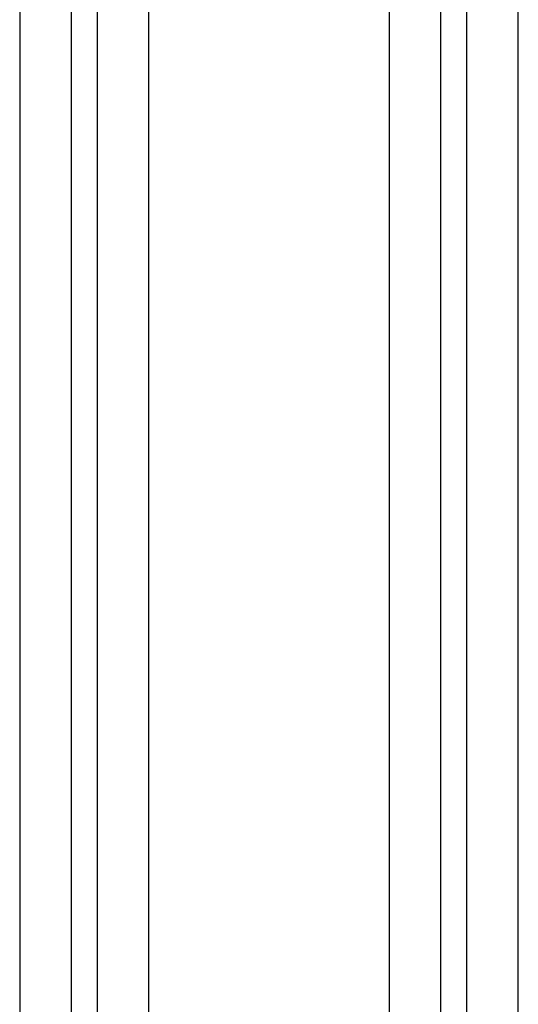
# Model space of a CAD drawing. Extents: x 2.6 to 14.5, y -8.4 to -1.4.
# Tile 35 of 43: x 12.475 to 12.668, y -8.026 to -7.646. Entities that reach past the tile are written whole.
import ezdxf

# ---------------------------------------------------------------- set-up
doc = ezdxf.new("R2010")
doc.units = 0
doc.header["$MEASUREMENT"] = 0
doc.layers.add('BLACK', color=7, linetype='CONTINUOUS')

msp = doc.modelspace()

# ---------------------------------------------------------------- linework, layer by layer
at = {"layer": 'BLACK', "linetype": 'CONTINUOUS'}
for p, q in [((12.638, -8.20493), (12.638, -5.95907)), ((12.648, -5.95725), (12.648, -8.20675)), ((12.668, -8.20553), (12.668, -5.95847)), ((12.618, -5.96943), (12.618, -8.19457)), ((12.505, -7.07425), (12.505, -8.12793)), ((12.495, -7.98375), (12.495, -7.07607)), ((12.525, -8.11256), (12.525, -7.07547)), ((12.475, -7.08643), (12.475, -7.98253)), ((12.475, -7.98253), (12.475, -7.98253)), ((12.475, -7.98253), (12.475, -8.11256)), ((12.495, -8.12793), (12.495, -7.98375)), ((12.495, -7.98375), (12.495, -7.98375))]:
    msp.add_line(p, q, dxfattribs=at)

doc.saveas('drawing.dxf')
